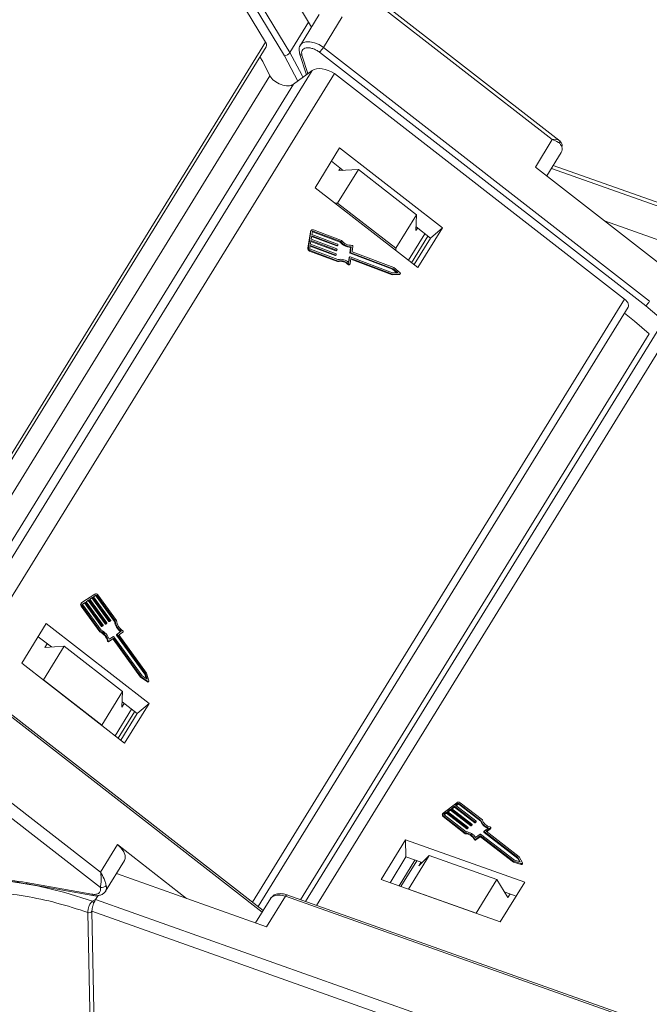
# Model space of a CAD drawing. Header units: millimetres. Extents: x 3059 to 4529, y 344 to 1377.
# Tile 26 of 42: x 3991 to 4042, y 1139 to 1218. Entities that reach past the tile are written whole.
import ezdxf

# ---------------------------------------------------------------- set-up
doc = ezdxf.new("R2010")
doc.units = ezdxf.units.MM

msp = doc.modelspace()

# ---------------------------------------------------------------- linework, layer by layer
at = {"color": 7, "linetype": 'Continuous', "lineweight": 15}
for p, q in [((4007.137, 1222.382), (4011.02, 1215.939)), ((4007.996, 1222.358), (4012.522, 1214.846)), ((4012.95, 1215.095), (4008.584, 1222.341)), ((4011.601, 1222.254), (4014.45, 1217.527)), ((4015.864, 1222.161), (4033.868, 1208.16)), ((4034.39, 1208.123), (4016.264, 1222.218)), ((4015.298, 1218.134), (4013.798, 1215.702)), ((4014.45, 1217.527), (4012.95, 1215.095)), ((4014.682, 1217.134), (4014.45, 1217.527)), ((4015.628, 1215.507), (4017.128, 1217.939)), ((4011.02, 1215.939), (3981.511, 1168.072)), ((3981.647, 1167.846), (4011.061, 1215.56)), ((4013.74, 1215.022), (4014.291, 1213.337)), ((4014.403, 1213.419), (4013.923, 1214.888)), ((4015.319, 1215.129), (4041.312, 1194.915)), ((4041.621, 1195.293), (4015.628, 1215.507)), ((4012.522, 1214.846), (4013.599, 1212.831)), ((4014.749, 1213.671), (3985.584, 1166.36)), ((3986.872, 1165.359), (4016.505, 1213.429)), ((4014.749, 1213.671), (4013.241, 1212.569)), ((4016.505, 1213.429), (4039.627, 1195.449)), ((3982.51, 1166.415), (4011.374, 1213.237)), ((4013.241, 1212.569), (3984.988, 1166.739)), ((4014.006, 1213.129), (4013.949, 1213.249)), ((4033.868, 1208.16), (4032.518, 1205.971)), ((4016.919, 1207.493), (4014.969, 1204.331)), ((4025.112, 1201.122), (4016.919, 1207.493)), ((4033.424, 1205.267), (4034.572, 1207.129)), ((4017.215, 1205.709), (4016.271, 1206.443)), ((4018.415, 1205.783), (4016.765, 1203.107)), ((4016.872, 1205.687), (4016.992, 1205.882)), ((4016.872, 1205.687), (4018.415, 1205.783)), ((4023.057, 1202.173), (4018.415, 1205.783)), ((4032.518, 1205.971), (4042.553, 1198.167)), ((4033.789, 1205.86), (4063.57, 1195.291)), ((4064.28, 1195.335), (4033.939, 1206.103)), ((4014.969, 1204.331), (4023.163, 1197.959)), ((4016.765, 1203.107), (4016.559, 1203.095)), ((4021.408, 1199.497), (4016.765, 1203.107)), ((4021.408, 1199.497), (4023.057, 1202.173)), ((4023.057, 1202.173), (4023.005, 1200.919)), ((4044.401, 1199.426), (4038.025, 1201.689)), ((4014.594, 1200.823), (4014.388, 1199.504)), ((4014.642, 1200.864), (4014.436, 1199.545)), ((4014.594, 1200.823), (4014.642, 1200.864)), ((4014.687, 1200.947), (4014.639, 1200.906)), ((4014.72, 1200.602), (4014.754, 1200.822)), ((4014.819, 1200.855), (4014.771, 1200.815)), ((4014.771, 1200.815), (4016.964, 1199.989)), ((4014.819, 1200.855), (4017.012, 1200.03)), ((4017.064, 1200.126), (4014.836, 1200.965)), ((4023.125, 1201.113), (4023.005, 1200.919)), ((4024.155, 1200.312), (4023.017, 1201.197)), ((4023.163, 1197.959), (4025.112, 1201.122)), ((4025.112, 1201.122), (4024.155, 1200.312)), ((4014.6, 1199.832), (4014.643, 1200.107)), ((4014.634, 1200.052), (4016.631, 1199.3)), ((4014.643, 1200.107), (4016.679, 1199.34)), ((4014.66, 1200.217), (4014.703, 1200.492)), ((4016.696, 1199.45), (4014.66, 1200.217)), ((4014.694, 1200.437), (4016.691, 1199.684)), ((4014.703, 1200.492), (4016.739, 1199.725)), ((4016.756, 1199.835), (4014.72, 1200.602)), ((4017.012, 1200.03), (4016.964, 1199.989)), ((4023.71, 1200.659), (4022.408, 1198.547)), ((4022.657, 1198.353), (4023.959, 1200.465)), ((4022.853, 1198.2), (4024.155, 1200.312)), ((4014.436, 1199.545), (4014.388, 1199.504)), ((4014.531, 1199.276), (4014.578, 1199.316)), ((4014.531, 1199.276), (4016.758, 1198.437)), ((4014.548, 1199.502), (4014.582, 1199.722)), ((4014.574, 1199.667), (4016.571, 1198.915)), ((4014.578, 1199.316), (4016.806, 1198.477)), ((4014.582, 1199.722), (4016.619, 1198.955)), ((4016.788, 1198.6), (4014.596, 1199.426)), ((4016.636, 1199.065), (4014.6, 1199.832)), ((4016.679, 1199.34), (4016.631, 1199.3)), ((4016.656, 1199.303), (4016.704, 1199.343)), ((4016.739, 1199.725), (4016.691, 1199.684)), ((4016.711, 1199.357), (4016.72, 1199.412)), ((4016.716, 1199.687), (4016.764, 1199.728)), ((4016.771, 1199.742), (4016.78, 1199.797)), ((4017.8, 1199.571), (4017.734, 1199.146)), ((4017.781, 1199.187), (4017.734, 1199.146)), ((4017.848, 1199.612), (4017.781, 1199.187)), ((4017.848, 1199.612), (4017.8, 1199.571)), ((4017.911, 1199.254), (4017.973, 1199.652)), ((4021.23, 1197.975), (4017.935, 1199.216)), ((4021.401, 1199.329), (4021.408, 1199.497)), ((4016.619, 1198.955), (4016.571, 1198.915)), ((4016.596, 1198.918), (4016.644, 1198.958)), ((4016.651, 1198.972), (4016.66, 1199.027)), ((4016.758, 1198.437), (4016.806, 1198.477)), ((4017.673, 1198.761), (4017.618, 1198.405)), ((4017.721, 1198.802), (4017.655, 1198.377)), ((4017.673, 1198.761), (4017.721, 1198.802)), ((4017.729, 1198.816), (4017.681, 1198.775)), ((4021.138, 1197.544), (4017.754, 1198.819)), ((4017.754, 1198.252), (4017.821, 1198.677)), ((4017.805, 1199.149), (4017.757, 1199.108)), ((4017.757, 1199.108), (4021.142, 1197.833)), ((4017.805, 1199.149), (4021.19, 1197.874)), ((4017.812, 1198.622), (4021.096, 1197.385)), ((4017.821, 1198.677), (4021.144, 1197.426)), ((4017.666, 1198.233), (4017.618, 1198.192)), ((4017.692, 1198.184), (4017.739, 1198.224)), ((4021.19, 1197.874), (4021.142, 1197.833)), ((4021.142, 1197.833), (4021.469, 1197.556)), ((4021.19, 1197.874), (4021.56, 1197.56)), ((4021.734, 1197.548), (4021.23, 1197.975)), ((4021.096, 1197.385), (4021.144, 1197.426)), ((4021.096, 1197.385), (4021.67, 1197.406)), ((4021.56, 1197.56), (4021.138, 1197.544)), ((4021.144, 1197.426), (4021.718, 1197.447)), ((4021.718, 1197.447), (4021.67, 1197.406)), ((4021.698, 1197.416), (4021.745, 1197.457)), ((4039.627, 1195.449), (4009.994, 1147.379)), ((4010.446, 1147.026), (4039.904, 1194.811)), ((4043.47, 1194.913), (4014.203, 1147.437)), ((4015.082, 1147.125), (4044.697, 1195.165)), ((4041.312, 1194.915), (4042.736, 1193.722)), ((4013.799, 1147.581), (4041.593, 1192.668)), ((3997.421, 1171.944), (3996.394, 1171.263)), ((3997.496, 1171.841), (3997.325, 1171.727)), ((3997.325, 1171.727), (3998.68, 1169.856)), ((3997.329, 1171.721), (3997.448, 1171.8)), ((3997.448, 1171.8), (3997.496, 1171.841)), ((3997.576, 1171.818), (3997.528, 1171.777)), ((3997.528, 1171.777), (3998.988, 1169.762)), ((3999.036, 1169.803), (3997.576, 1171.818)), ((3999.145, 1169.827), (3997.662, 1171.874)), ((3996.33, 1170.982), (3996.378, 1171.023)), ((3996.33, 1170.982), (3997.813, 1168.936)), ((3996.383, 1171.254), (3996.335, 1171.214)), ((3996.378, 1171.023), (3997.861, 1168.976)), ((3996.453, 1171.141), (3996.592, 1171.233)), ((3996.469, 1171.16), (3996.462, 1171.153)), ((3996.464, 1171.08), (3997.924, 1169.065)), ((3996.64, 1171.273), (3996.469, 1171.16)), ((3996.592, 1171.233), (3996.64, 1171.273)), ((3996.592, 1171.233), (3997.948, 1169.362)), ((3997.996, 1169.402), (3996.64, 1171.273)), ((3996.94, 1171.472), (3996.726, 1171.33)), ((3996.726, 1171.33), (3998.081, 1169.459)), ((3996.73, 1171.324), (3996.892, 1171.431)), ((3996.892, 1171.431), (3996.94, 1171.472)), ((3996.892, 1171.431), (3998.248, 1169.561)), ((3998.295, 1169.601), (3996.94, 1171.472)), ((3997.239, 1171.671), (3997.025, 1171.529)), ((3997.025, 1171.529), (3998.381, 1169.658)), ((3997.029, 1171.523), (3997.191, 1171.63)), ((3997.191, 1171.63), (3997.239, 1171.671)), ((3997.191, 1171.63), (3998.547, 1169.759)), ((3998.595, 1169.8), (3997.239, 1171.671)), ((3997.878, 1149.778), (3971.884, 1169.992)), ((3993.555, 1169.594), (3991.606, 1166.431)), ((4001.748, 1163.222), (3993.555, 1169.594)), ((3997.948, 1169.362), (3997.996, 1169.402)), ((3998.036, 1169.391), (3997.988, 1169.35)), ((3997.988, 1169.35), (3998.031, 1169.379)), ((3998.031, 1169.379), (3998.079, 1169.419)), ((3998.031, 1169.379), (3998.033, 1169.38)), ((3998.033, 1169.38), (3998.081, 1169.421)), ((3998.079, 1169.419), (3998.036, 1169.391)), ((3998.248, 1169.561), (3998.295, 1169.601)), ((3998.288, 1169.549), (3998.335, 1169.589)), ((3998.288, 1169.549), (3998.33, 1169.577)), ((3998.33, 1169.577), (3998.378, 1169.618)), ((3998.33, 1169.577), (3998.332, 1169.579)), ((3998.332, 1169.579), (3998.38, 1169.619)), ((3998.378, 1169.618), (3998.335, 1169.589)), ((3998.547, 1169.759), (3998.595, 1169.8)), ((3998.587, 1169.748), (3998.635, 1169.788)), ((3998.587, 1169.748), (3998.63, 1169.776)), ((3998.63, 1169.776), (3998.678, 1169.816)), ((3998.63, 1169.776), (3998.632, 1169.777)), ((3998.632, 1169.777), (3998.68, 1169.818)), ((3998.678, 1169.816), (3998.635, 1169.788)), ((3998.988, 1169.762), (3999.036, 1169.803)), ((3971.265, 1169.235), (3997.869, 1148.547)), ((3997.813, 1168.936), (3997.861, 1168.976)), ((3998.566, 1168.333), (3998.897, 1168.552)), ((3999.146, 1168.671), (3999.194, 1168.711)), ((3999.146, 1168.671), (4001.399, 1165.561)), ((3999.194, 1168.75), (3999.147, 1168.709)), ((4001.447, 1165.602), (3999.194, 1168.711)), ((3999.196, 1168.751), (3999.527, 1168.971)), ((3999.335, 1168.69), (3999.666, 1168.91)), ((4001.548, 1165.637), (3999.335, 1168.69)), ((3999.34, 1168.685), (3999.618, 1168.87)), ((3999.666, 1168.91), (3999.618, 1168.87)), ((3999.618, 1168.87), (3999.622, 1168.872)), ((3999.622, 1168.872), (3999.67, 1168.913)), ((3992.908, 1168.543), (3993.963, 1167.722)), ((3994.991, 1167.786), (3993.342, 1165.11)), ((3993.629, 1167.982), (3993.449, 1167.69)), ((3993.449, 1167.69), (3994.991, 1167.786)), ((3994.991, 1167.786), (3999.634, 1164.176)), ((3998.484, 1168.235), (3998.436, 1168.195)), ((3998.529, 1168.147), (3998.838, 1168.352)), ((3998.529, 1168.147), (3998.576, 1168.187)), ((3998.576, 1168.187), (3998.886, 1168.392)), ((3998.838, 1168.352), (3998.886, 1168.392)), ((3998.878, 1168.34), (3998.926, 1168.381)), ((3998.878, 1168.34), (4001.072, 1165.313)), ((3998.926, 1168.381), (4001.12, 1165.354)), ((3998.937, 1168.541), (4001.19, 1165.431)), ((3985.336, 1166.369), (4010.762, 1146.596)), ((4010.839, 1146.721), (3985.392, 1166.51)), ((3991.606, 1166.431), (3999.799, 1160.06)), ((4001.19, 1165.431), (4001.583, 1165.152)), ((4001.399, 1165.561), (4001.447, 1165.602)), ((4001.399, 1165.561), (4001.506, 1165.207)), ((4001.583, 1165.152), (4001.447, 1165.602)), ((4001.732, 1165.026), (4001.548, 1165.637)), ((3993.342, 1165.11), (3993.307, 1165.108)), ((3993.342, 1165.11), (3997.984, 1161.5)), ((4001.072, 1165.313), (4001.12, 1165.354)), ((4001.072, 1165.313), (4001.606, 1164.933)), ((4001.12, 1165.354), (4001.654, 1164.974)), ((4001.654, 1164.974), (4001.606, 1164.933)), ((4001.672, 1164.931), (4001.72, 1164.971)), ((3997.984, 1161.5), (3999.634, 1164.176)), ((3999.634, 1164.176), (3999.581, 1162.922)), ((3999.581, 1162.922), (3999.761, 1163.213)), ((3999.599, 1163.34), (4000.792, 1162.412)), ((3999.799, 1160.06), (4001.748, 1163.222)), ((4000.792, 1162.412), (4001.748, 1163.222)), ((4000.346, 1162.759), (3999.044, 1160.647)), ((3999.293, 1160.453), (4000.595, 1162.565)), ((4000.792, 1162.412), (3999.49, 1160.3)), ((3997.983, 1161.472), (3997.984, 1161.5)), ((4026.253, 1155.31), (4025.162, 1154.479)), ((4026.343, 1155.241), (4026.161, 1155.103)), ((4026.344, 1155.174), (4026.343, 1155.241)), ((4028.182, 1153.897), (4026.433, 1155.242)), ((4026.433, 1155.242), (4026.435, 1155.174)), ((4028.301, 1153.945), (4026.524, 1155.311)), ((4025.433, 1154.548), (4025.251, 1154.41)), ((4025.253, 1154.342), (4025.435, 1154.481)), ((4027.057, 1153.3), (4025.433, 1154.548)), ((4025.435, 1154.481), (4025.433, 1154.548)), ((4025.435, 1154.481), (4027.058, 1153.232)), ((4025.752, 1154.791), (4025.524, 1154.618)), ((4025.524, 1154.618), (4027.148, 1153.369)), ((4025.569, 1154.583), (4025.753, 1154.723)), ((4027.375, 1153.542), (4025.752, 1154.791)), ((4025.753, 1154.723), (4025.752, 1154.791)), ((4025.753, 1154.723), (4027.377, 1153.475)), ((4026.07, 1155.034), (4025.843, 1154.86)), ((4025.843, 1154.86), (4027.466, 1153.611)), ((4025.888, 1154.826), (4026.071, 1154.966)), ((4027.694, 1153.785), (4026.07, 1155.034)), ((4026.071, 1154.966), (4026.07, 1155.034)), ((4026.071, 1154.966), (4027.695, 1153.717)), ((4026.161, 1155.103), (4027.785, 1153.854)), ((4026.206, 1155.068), (4026.344, 1155.174)), ((4026.435, 1155.174), (4028.183, 1153.829)), ((4025.105, 1154.372), (4025.106, 1154.304)), ((4025.16, 1154.271), (4026.936, 1152.905)), ((4025.161, 1154.204), (4025.16, 1154.271)), ((4025.161, 1154.204), (4026.937, 1152.837)), ((4025.251, 1154.41), (4025.253, 1154.342)), ((4025.253, 1154.342), (4025.251, 1154.341)), ((4025.251, 1154.341), (4026.999, 1152.996)), ((4027.695, 1153.717), (4027.694, 1153.785)), ((4027.784, 1153.819), (4027.739, 1153.785)), ((4027.74, 1153.717), (4027.739, 1153.785)), ((4027.74, 1153.717), (4027.786, 1153.752)), ((4027.786, 1153.752), (4027.784, 1153.819)), ((4027.795, 1153.77), (4027.794, 1153.837)), ((4028.183, 1153.829), (4028.182, 1153.897)), ((4026.937, 1152.837), (4026.936, 1152.905)), ((4027.058, 1153.232), (4027.057, 1153.3)), ((4027.147, 1153.334), (4027.102, 1153.3)), ((4027.102, 1153.3), (4027.103, 1153.232)), ((4027.103, 1153.232), (4027.149, 1153.267)), ((4027.149, 1153.267), (4027.147, 1153.334)), ((4027.158, 1153.285), (4027.157, 1153.352)), ((4027.377, 1153.475), (4027.375, 1153.542)), ((4027.466, 1153.577), (4027.42, 1153.542)), ((4027.422, 1153.475), (4027.42, 1153.542)), ((4027.422, 1153.475), (4027.467, 1153.509)), ((4027.467, 1153.509), (4027.466, 1153.577)), ((4027.477, 1153.527), (4027.475, 1153.595)), ((4028.419, 1153.028), (4028.42, 1152.96)), ((4028.428, 1153.045), (4028.78, 1153.313)), ((4031.126, 1150.935), (4028.428, 1153.011)), ((4028.429, 1152.943), (4028.428, 1153.011)), ((4028.429, 1152.943), (4031.128, 1150.868)), ((4028.586, 1153.029), (4028.938, 1153.297)), ((4031.235, 1150.991), (4028.586, 1153.029)), ((4028.631, 1152.994), (4028.939, 1153.229)), ((4028.938, 1153.297), (4028.939, 1153.229)), ((4028.958, 1153.265), (4028.957, 1153.332)), ((4022.182, 1152.339), (4020.232, 1149.177)), ((4031.668, 1148.973), (4022.182, 1152.339)), ((4022.182, 1152.339), (4022.208, 1150.988)), ((4027.674, 1152.432), (4027.676, 1152.364)), ((4027.758, 1152.535), (4028.11, 1152.803)), ((4027.779, 1152.414), (4028.108, 1152.665)), ((4027.781, 1152.346), (4027.779, 1152.414)), ((4027.781, 1152.346), (4028.11, 1152.597)), ((4028.11, 1152.597), (4028.108, 1152.665)), ((4028.154, 1152.665), (4030.781, 1150.644)), ((4028.155, 1152.597), (4028.154, 1152.665)), ((4028.155, 1152.803), (4030.853, 1150.727)), ((4028.155, 1152.597), (4030.782, 1150.577)), ((3999.227, 1151.968), (3997.878, 1149.778)), ((4004.734, 1147.685), (3999.227, 1151.968)), ((3998.282, 1148.261), (3999.781, 1150.693)), ((4020.937, 1148.927), (4022.208, 1150.988)), ((4022.928, 1150.732), (4021.657, 1148.671)), ((4021.801, 1148.62), (4023.071, 1150.682)), ((4022.208, 1150.988), (4023.488, 1150.534)), ((4024.061, 1151.093), (4022.412, 1148.417)), ((4023.221, 1150.273), (4024.061, 1151.093)), ((4023.401, 1150.565), (4023.221, 1150.273)), ((4024.061, 1151.093), (4029.437, 1149.185)), ((4030.781, 1150.644), (4031.396, 1150.455)), ((4030.782, 1150.577), (4030.781, 1150.644)), ((4030.782, 1150.577), (4031.397, 1150.387)), ((4030.853, 1150.727), (4031.306, 1150.588)), ((4031.306, 1150.588), (4031.126, 1150.935)), ((4031.128, 1150.868), (4031.126, 1150.935)), ((4031.128, 1150.868), (4031.266, 1150.6)), ((4031.48, 1150.518), (4031.235, 1150.991)), ((4031.486, 1150.434), (4031.484, 1150.501)), ((4031.396, 1150.455), (4031.397, 1150.387)), ((3991.952, 1148.951), (3997.181, 1148.015)), ((3999.149, 1149.667), (4011.11, 1145.423)), ((4020.232, 1149.177), (4029.719, 1145.81)), ((4027.788, 1146.509), (4029.437, 1149.185)), ((4029.437, 1149.185), (4030.322, 1147.753)), ((4029.719, 1145.81), (4031.668, 1148.973)), ((3992.04, 1148.849), (3997.269, 1147.914)), ((4022.412, 1148.417), (4022.402, 1148.407)), ((4022.412, 1148.417), (4027.788, 1146.509)), ((4030.04, 1148.208), (4030.989, 1147.872)), ((3997.231, 1147.472), (3997.484, 1147.59)), ((3997.269, 1147.914), (3997.275, 1147.913)), ((3997.484, 1147.59), (3997.683, 1147.913)), ((4027.58, 1136.909), (3997.484, 1147.59)), ((4011.436, 1147.689), (4010.231, 1145.735)), ((4011.11, 1145.423), (4012.61, 1147.855)), ((4012.61, 1147.855), (4042.706, 1137.174)), ((4042.828, 1137.279), (4012.731, 1147.96)), ((4012.731, 1147.96), (4012.734, 1147.959)), ((4030.322, 1147.753), (4030.501, 1148.045)), ((3997.193, 1146.653), (4027.996, 1135.721)), ((3997.193, 1146.652), (3997.766, 1117.373)), ((3996.867, 1146.56), (3996.867, 1146.562)), ((3997.44, 1117.281), (3996.867, 1146.56)), ((4027.798, 1146.492), (4027.788, 1146.509))]:
    msp.add_line(p, q, dxfattribs=at)
at = {"color": 7, "linetype": 'Continuous', "lineweight": 15, "flags": 128}
for points in [[(4015.628, 1215.507), (4015.283, 1215.73), (4014.914, 1215.888), (4014.55, 1215.966), (4014.225, 1215.958), (4013.966, 1215.865), (4013.804, 1215.711)], [(4013.949, 1213.249), (4013.91, 1213.331), (4012.95, 1215.095)], [(4011.374, 1213.237), (4010.798, 1214.378), (4010.574, 1214.77)], [(4014.771, 1200.815), (4014.76, 1200.818), (4014.754, 1200.819)], [(4017.754, 1198.252), (4017.75, 1198.239), (4017.743, 1198.228), (4017.733, 1198.22), (4017.721, 1198.215), (4017.707, 1198.214), (4017.693, 1198.217), (4017.679, 1198.223), (4017.666, 1198.233)], [(4021.67, 1197.406), (4021.686, 1197.409), (4021.698, 1197.416)], [(4021.734, 1197.548), (4021.747, 1197.534), (4021.756, 1197.518), (4021.76, 1197.501), (4021.76, 1197.484), (4021.755, 1197.469), (4021.746, 1197.458), (4021.733, 1197.45), (4021.718, 1197.447)], [(4039.904, 1194.811), (4039.906, 1194.815), (4039.934, 1194.89), (4039.939, 1194.975), (4039.919, 1195.069), (4039.876, 1195.167), (4039.811, 1195.266), (4039.727, 1195.361), (4039.627, 1195.449)], [(4041.593, 1192.668), (4040.421, 1193.682), (4039.605, 1194.326)], [(3999.651, 1169.01), (3999.664, 1168.999), (3999.674, 1168.987), (3999.681, 1168.973), (3999.685, 1168.958), (3999.685, 1168.944), (3999.682, 1168.93), (3999.676, 1168.919), (3999.666, 1168.91)], [(4001.732, 1165.026), (4001.735, 1165.009), (4001.733, 1164.993), (4001.726, 1164.979), (4001.716, 1164.969), (4001.702, 1164.963), (4001.686, 1164.962), (4001.669, 1164.965), (4001.654, 1164.974)], [(4028.915, 1153.377), (4028.929, 1153.372), (4028.941, 1153.364), (4028.95, 1153.354), (4028.956, 1153.342), (4028.957, 1153.33), (4028.954, 1153.318), (4028.948, 1153.306), (4028.938, 1153.297)], [(3999.781, 1150.693), (3999.843, 1150.85), (3999.839, 1151.114), (3999.727, 1151.405), (3999.517, 1151.698), (3999.227, 1151.968)], [(4031.48, 1150.518), (4031.484, 1150.505), (4031.483, 1150.49), (4031.477, 1150.477), (4031.465, 1150.466), (4031.45, 1150.457), (4031.433, 1150.452), (4031.414, 1150.451), (4031.396, 1150.455)], [(4031.397, 1150.387), (4031.416, 1150.384), (4031.434, 1150.385), (4031.452, 1150.389), (4031.467, 1150.398), (4031.478, 1150.409), (4031.484, 1150.423), (4031.486, 1150.434)], [(3980.264, 1147.219), (3980.326, 1147.26), (3981.687, 1147.994), (3983.221, 1148.558), (3984.911, 1148.945), (3986.741, 1149.152), (3988.689, 1149.177), (3990.735, 1149.018), (3992.856, 1148.678), (3995.029, 1148.161), (3997.231, 1147.472)], [(4011.436, 1147.689), (4011.452, 1147.714), (4011.639, 1147.873), (4011.91, 1147.953), (4012.243, 1147.947), (4012.61, 1147.855)], [(4012.61, 1147.855), (4012.639, 1147.898), (4012.668, 1147.931), (4012.694, 1147.952), (4012.717, 1147.961), (4012.731, 1147.96)]]:
    msp.add_lwpolyline(points, dxfattribs=at)
at = {"color": 7, "linetype": 'Continuous', "lineweight": 15}
for centre, radius, start, end in [((4010.731, 1215.717), 0.365, 334.60365, 37.67235), ((4012.48, 1215.41), 0.566, 274.34189, 326.1435), ((4013.941, 1215.104), 0.217, 202.60816, 265.23382), ((4014.058, 1216.476), 1.845, 313.10678, 328.32489), ((4034.065, 1207.415), 0.581, 330.58709, 17.60777), ((4034.458, 1207.701), 0.195, 325.65856, 18.25375), ((4014.725, 1200.806), 0.133, 130.77827, 172.34752), ((4014.777, 1200.842), 0.137, 64.25444, 170.87459), ((4014.799, 1200.814), 0.0456, 64.25444, 170.87459), ((4017.86, 1200.736), 1.167, 219.82637, 267.05606), ((4017.908, 1200.777), 1.167, 219.82637, 267.05606), ((4017.866, 1200.743), 1.011, 217.55274, 271.97201), ((4014.608, 1199.483), 0.221, 174.51324, 249.49711), ((4014.656, 1199.524), 0.221, 174.51324, 249.49711), ((4014.621, 1199.495), 0.0737, 174.51324, 249.49711), ((4016.641, 1199.322), 0.0245, 246.33179, 307.94932), ((4016.689, 1199.361), 0.0228, 244.25444, 350.87459), ((4016.701, 1199.707), 0.0245, 246.33179, 307.94932), ((4016.683, 1199.415), 0.0369, 354.51324, 69.49711), ((4016.749, 1199.745), 0.0228, 244.25444, 350.87459), ((4016.743, 1199.8), 0.0369, 354.51324, 69.49711), ((4017.818, 1199.183), 0.0369, 174.51324, 249.49711), ((4017.902, 1199.66), 0.0721, 353.81189, 90.73272), ((4017.948, 1199.251), 0.0369, 174.51324, 249.49711), ((4016.581, 1198.937), 0.0245, 246.33179, 307.94932), ((4016.629, 1198.976), 0.0228, 244.25444, 350.87459), ((4016.623, 1199.031), 0.0369, 354.51324, 69.49711), ((4016.968, 1197.539), 0.921, 45.09841, 103.13845), ((4016.989, 1197.588), 1.032, 49.86117, 101.23074), ((4017.016, 1197.58), 0.921, 45.09841, 103.13845), ((4017.695, 1198.758), 0.0221, 130.77827, 172.34752), ((4017.744, 1198.798), 0.0228, 64.25444, 170.87459), ((4017.77, 1199.143), 0.0369, 174.51324, 249.49711), ((4017.66, 1198.23), 0.0558, 222.28448, 304.88484), ((4040.051, 1196.262), 1.845, 313.10678, 328.32489), ((3997.504, 1171.779), 0.184, 31.04586, 116.64203), ((3997.476, 1171.745), 0.0614, 31.04586, 116.64203), ((3997.523, 1171.786), 0.0614, 31.04586, 116.64203), ((3996.458, 1171.096), 0.17, 136.09544, 221.61798), ((3996.502, 1171.135), 0.167, 130.23986, 222.05953), ((3996.505, 1171.117), 0.0558, 130.23986, 222.05953), ((3997.974, 1169.378), 0.0307, 211.04586, 296.64203), ((3998.022, 1169.418), 0.0307, 211.04586, 296.64203), ((3998.061, 1169.44), 0.0279, 310.23986, 42.05953), ((3998.274, 1169.576), 0.0307, 211.04586, 296.64203), ((3998.322, 1169.617), 0.0307, 211.04586, 296.64203), ((3998.36, 1169.639), 0.0279, 310.23986, 42.05953), ((3998.573, 1169.775), 0.0307, 211.04586, 296.64203), ((3998.621, 1169.816), 0.0307, 211.04586, 296.64203), ((3998.66, 1169.838), 0.0279, 310.23986, 42.05953), ((4000.257, 1169.95), 1.283, 188.41124, 232.66814), ((4000.305, 1169.991), 1.283, 188.41124, 232.66814), ((4000.267, 1169.956), 1.129, 186.55801, 236.97791), ((3997.328, 1167.895), 1.149, 15.14954, 64.98608), ((3997.376, 1167.935), 1.149, 15.14954, 64.98608), ((3997.33, 1167.896), 1.311, 19.48296, 63.07576), ((3998.911, 1168.525), 0.0307, 31.04586, 116.64203), ((3999.167, 1168.69), 0.0284, 136.09544, 221.61798), ((3999.214, 1168.73), 0.0279, 130.23986, 222.05953), ((3998.502, 1168.207), 0.0662, 190.62503, 294.10929), ((3998.549, 1168.248), 0.0662, 190.62503, 294.10929), ((3998.852, 1168.325), 0.0307, 31.04586, 116.64203), ((3998.9, 1168.365), 0.0307, 31.04586, 116.64203), ((4001.64, 1164.973), 0.0527, 229.12711, 306.67355), ((4026.389, 1155.121), 0.233, 54.56851, 125.68367), ((4026.388, 1155.178), 0.0776, 54.56851, 125.68367), ((4025.231, 1154.374), 0.125, 123.36299, 235.4822), ((4026.39, 1155.111), 0.0776, 54.56851, 125.68367), ((4025.237, 1154.311), 0.131, 182.86827, 234.6783), ((4025.274, 1154.375), 0.0417, 123.36299, 235.4822), ((4027.716, 1153.816), 0.0388, 234.56851, 305.68367), ((4027.717, 1153.749), 0.0388, 234.56851, 305.68367), ((4027.773, 1153.837), 0.0208, 303.36299, 55.4822), ((4027.773, 1153.77), 0.0218, 304.25478, 359.60457), ((4029.029, 1154.168), 0.89, 197.72218, 253.71328), ((4029.018, 1154.093), 0.876, 197.50579, 250.17269), ((4029.071, 1154.162), 0.8, 195.7703, 258.78304), ((4026.875, 1151.998), 0.909, 28.51543, 86.17982), ((4026.883, 1151.949), 1.054, 33.818, 83.67535), ((4027.079, 1153.331), 0.0388, 234.56851, 305.68367), ((4027.081, 1153.264), 0.0388, 234.56851, 305.68367), ((4027.136, 1153.352), 0.0208, 303.36299, 55.4822), ((4027.137, 1153.285), 0.0218, 304.25478, 359.60457), ((4027.398, 1153.574), 0.0388, 234.56851, 305.68367), ((4027.399, 1153.506), 0.0388, 234.56851, 305.68367), ((4027.454, 1153.594), 0.0208, 303.36299, 55.4822), ((4027.455, 1153.527), 0.0218, 304.25478, 359.60457), ((4028.44, 1153.028), 0.0208, 123.36299, 235.4822), ((4028.442, 1152.961), 0.0218, 182.86827, 234.6783), ((4028.915, 1153.265), 0.0436, 304.30732, 359.55203), ((4026.877, 1151.93), 0.909, 28.51543, 86.17982), ((4027.735, 1152.471), 0.0722, 212.64798, 307.89801), ((4027.736, 1152.403), 0.0722, 212.64798, 307.89801), ((4028.131, 1152.633), 0.0388, 54.56851, 125.68367), ((4028.132, 1152.771), 0.0388, 54.56851, 125.68367), ((4028.132, 1152.566), 0.0388, 54.56851, 125.68367), ((3992.08, 1148.973), 0.13, 189.87029, 252.31006), ((3997.965, 1148.987), 0.45, 257.71072, 323.94993), ((3997.775, 1148.546), 0.581, 330.58709, 17.60777), ((3997.309, 1148.037), 0.13, 189.87029, 252.31006), ((3996.793, 1147.058), 0.602, 24.23005, 43.4042), ((3996.969, 1146.824), 0.281, 248.61148, 322.63762), ((3996.969, 1146.822), 0.281, 248.63912, 322.76146)]:
    msp.add_arc(centre, radius, start, end, dxfattribs=at)
for centre, major_axis, start_param, end_param in [((4015.867, 1212.889), (-1.27, 0.603), 4.464638, 5.989172), ((4012.346, 1213.195), (-1.016, 0.482), 0.647703, 2.847579)]:
    msp.add_ellipse(centre, major_axis=major_axis, ratio=0.55857, start_param=start_param, end_param=end_param, dxfattribs=at)
for points, knots in [([(4013.818, 1215.708), (4013.801, 1215.689), (4013.707, 1215.582), (4013.666, 1215.327), (4013.725, 1215.117), (4013.751, 1215.023)], [0, 0, 0, 0, 0.107792, 0.598443, 1, 1, 1, 1]), ([(4013.923, 1214.888), (4013.907, 1214.957), (4013.875, 1215.099), (4013.931, 1215.278), (4014.062, 1215.408), (4014.258, 1215.478), (4014.504, 1215.484), (4014.781, 1215.424), (4015.067, 1215.305), (4015.236, 1215.186), (4015.319, 1215.129)], [0, 0, 0, 0, 0.1222496, 0.25, 0.3777504, 0.5, 0.6222496, 0.75, 0.8777504, 1, 1, 1, 1]), ([(4033.868, 1208.16), (4033.957, 1208.171), (4034.136, 1208.191), (4034.313, 1208.179), (4034.364, 1208.128), (4034.381, 1208.111)], [0, 0, 0, 0, 0.401494, 0.800987, 1, 1, 1, 1]), ([(4034.619, 1207.591), (4034.594, 1207.651), (4034.539, 1207.786), (4034.307, 1207.992), (4034.04, 1208.094), (4033.868, 1208.16)], [0, 0, 0, 0, 0.2270634, 0.5015869, 1, 1, 1, 1]), ([(4034.381, 1208.111), (4034.405, 1208.096), (4034.471, 1208.057), (4034.464, 1207.962), (4034.459, 1207.902)], [0, 0, 0, 0, 0.372581, 1, 1, 1, 1]), ([(4034.644, 1207.762), (4034.629, 1207.804), (4034.599, 1207.885), (4034.516, 1208.012), (4034.442, 1208.078), (4034.395, 1208.12)], [0, 0, 0, 0, 0.2792438, 0.538565, 1, 1, 1, 1]), ([(3997.869, 1148.547), (3997.881, 1148.621), (3997.905, 1148.777), (3997.931, 1149.105), (3997.929, 1149.454), (3997.895, 1149.67), (3997.878, 1149.778)], [0, 0, 0, 0, 0.234359, 0.498216, 0.748481, 1, 1, 1, 1]), ([(3997.878, 1149.778), (3997.98, 1149.599), (3998.139, 1149.321), (3998.268, 1148.948), (3998.31, 1148.792), (3998.329, 1148.722)], [0, 0, 0, 0, 0.498413, 0.772928, 1, 1, 1, 1]), ([(3978.747, 1130.948), (3978.346, 1131.608), (3977.543, 1132.929), (3976.659, 1134.918), (3976.026, 1136.888), (3975.686, 1138.811), (3975.646, 1140.639), (3975.905, 1142.332), (3976.446, 1143.871), (3977.258, 1145.242), (3978.332, 1146.443), (3979.667, 1147.462), (3981.254, 1148.285), (3983.081, 1148.893), (3985.107, 1149.269), (3987.282, 1149.401), (3989.564, 1149.318), (3991.156, 1149.073), (3991.952, 1148.951)], [0, 0, 0, 0, 0.061652, 0.123307, 0.186435, 0.25, 0.313565, 0.376693, 0.438342, 0.5, 0.561649, 0.623307, 0.686435, 0.75, 0.813565, 0.876693, 0.938344, 1, 1, 1, 1]), ([(3990.285, 1149.091), (3990.545, 1149.067), (3991.119, 1149.014), (3991.718, 1148.897), (3992.046, 1148.833)], [0, 0, 0, 0, 0.4531909, 1, 1, 1, 1]), ([(3997.44, 1117.281), (3996.609, 1117.603), (3994.922, 1118.256), (3992.392, 1119.518), (3990.077, 1120.879), (3988.017, 1122.284), (3986.215, 1123.674), (3984.515, 1125.158), (3982.415, 1127.242), (3980.621, 1129.428), (3979.195, 1131.635), (3978.237, 1133.429), (3977.462, 1135.34), (3976.958, 1137.307), (3976.77, 1139.155), (3976.887, 1140.893), (3977.322, 1142.528), (3978.032, 1143.911), (3978.933, 1145.046), (3979.95, 1145.957), (3981.153, 1146.73), (3982.994, 1147.558), (3985.141, 1148.06), (3987.51, 1148.222), (3989.543, 1148.175), (3991.836, 1147.9), (3994.352, 1147.371), (3996.037, 1146.828), (3996.867, 1146.56)], [0, 0, 0, 0, 0.038862, 0.078912, 0.1200677, 0.1522272, 0.1843815, 0.2172151, 0.2500433, 0.3156185, 0.347778, 0.3799323, 0.4210926, 0.4611415, 0.5, 0.5388632, 0.578912, 0.6200677, 0.6522272, 0.6843815, 0.7172151, 0.7500433, 0.8156185, 0.847778, 0.8799323, 0.9210926, 0.9611404, 1, 1, 1, 1]), ([(3997.275, 1147.913), (3997.38, 1147.902), (3997.593, 1147.879), (3997.883, 1147.939), (3998.132, 1148.063), (3998.235, 1148.201), (3998.287, 1148.27)], [0, 0, 0, 0, 0.241276, 0.489916, 0.743655, 1, 1, 1, 1]), ([(3996.867, 1146.562), (3996.868, 1146.606), (3996.87, 1146.687), (3996.899, 1146.847), (3996.942, 1147.005), (3997.003, 1147.158), (3997.07, 1147.285), (3997.144, 1147.393), (3997.204, 1147.447), (3997.231, 1147.472)], [0, 0, 0, 0, 0.1718456, 0.312445, 0.4991009, 0.6298393, 0.7575038, 0.8890244, 1, 1, 1, 1]), ([(4012.106, 1148.051), (4012.024, 1148.042), (4011.839, 1148.021), (4011.598, 1147.902), (4011.494, 1147.753), (4011.448, 1147.687)], [0, 0, 0, 0, 0.304387, 0.689621, 1, 1, 1, 1]), ([(4012.731, 1147.95), (4012.703, 1147.963), (4012.613, 1148.007), (4012.417, 1148.041), (4012.231, 1148.074), (4012.122, 1148.054), (4012.106, 1148.051)], [0, 0, 0, 0, 0.132075, 0.431966, 0.918654, 1, 1, 1, 1]), ([(3997.343, 1147.305), (3997.315, 1147.231), (3997.26, 1147.083), (3997.208, 1146.863), (3997.192, 1146.724), (3997.193, 1146.663), (3997.193, 1146.653)], [0, 0, 0, 0, 0.313343, 0.6267, 0.940056, 1, 1, 1, 1]), ([(3997.193, 1146.653), (3997.193, 1146.653), (3997.193, 1146.653), (3997.193, 1146.652), (3997.193, 1146.652), (3997.193, 1146.652)], [0, 0, 0, 0, 0.3846646, 0.6923323, 1, 1, 1, 1])]:
    msp.add_open_spline(points, degree=3, knots=knots, dxfattribs=at)
for points in [[(3997.759, 1148.115), (3997.808, 1148.172), (3997.907, 1148.286), (3997.882, 1148.46), (3997.869, 1148.547)], [(3997.181, 1148.015), (3997.299, 1148.003), (3997.536, 1147.98), (3997.685, 1148.07), (3997.759, 1148.115)], [(3997.484, 1147.59), (3997.459, 1147.547), (3997.41, 1147.462), (3997.365, 1147.357), (3997.343, 1147.305)]]:
    msp.add_open_spline(points, degree=3, dxfattribs=at)

doc.saveas('drawing.dxf')
